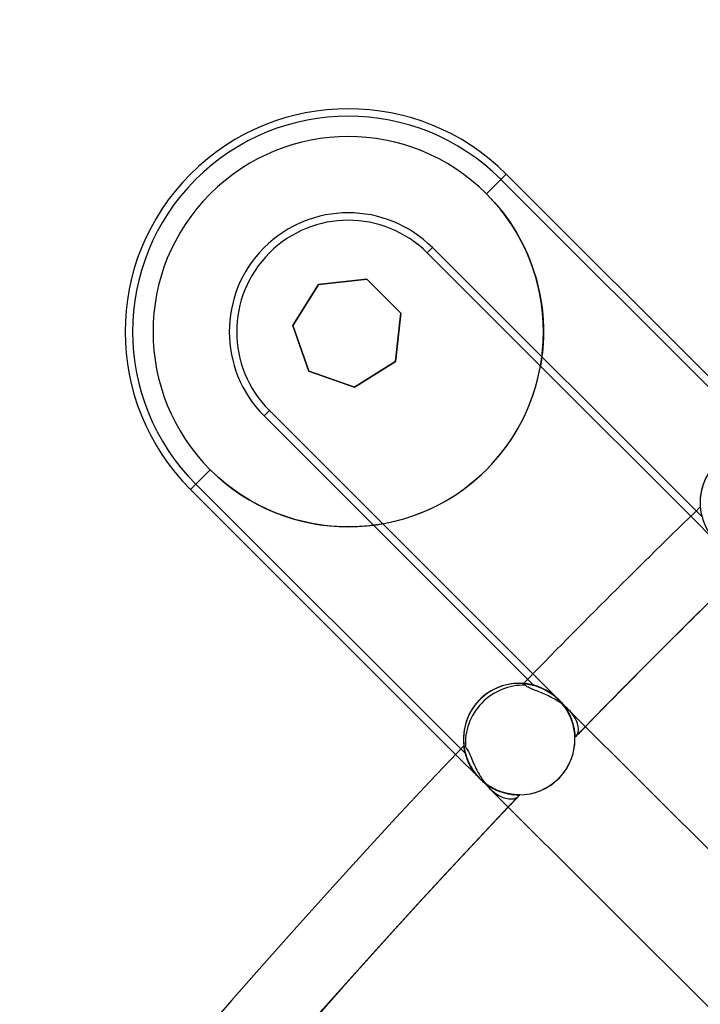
# Model space of a CAD drawing. Header units: millimetres. Extents: x -156 to 156, y -156 to 156.
# Tile 19 of 68: x -86 to -77, y 73 to 86. Entities that reach past the tile are written whole.
import ezdxf

# ---------------------------------------------------------------- set-up
doc = ezdxf.new("R2010")
doc.units = ezdxf.units.MM
doc.layers.add('MAIN-1', color=7, linetype='Continuous')

msp = doc.modelspace()

# ---------------------------------------------------------------- linework, layer by layer
at = {"layer": 'MAIN-1'}
for p, q in [((-79.55, 83.792), (-79.815, 83.527)), ((-79.55, 83.792), (-79.621, 83.721)), ((-79.621, 83.721), (-75.997, 80.097)), ((-79.55, 83.792), (-75.985, 80.228)), ((-79.815, 83.527), (-79.759, 83.47)), ((-79.815, 83.527), (-79.815, 83.527)), ((-79.759, 83.47), (-79.704, 83.41)), ((-79.704, 83.41), (-79.651, 83.347)), ((-79.651, 83.347), (-79.599, 83.283)), ((-79.599, 83.283), (-79.549, 83.216)), ((-79.549, 83.216), (-79.501, 83.148)), ((-79.501, 83.148), (-79.454, 83.077)), ((-79.454, 83.077), (-79.41, 83.005)), ((-79.41, 83.005), (-79.368, 82.932)), ((-79.368, 82.932), (-79.329, 82.857)), ((-80.539, 82.803), (-80.61, 82.731)), ((-76.915, 79.179), (-80.539, 82.803)), ((-79.329, 82.857), (-79.292, 82.781)), ((-79.087, 81.208), (-80.61, 82.731)), ((-79.292, 82.781), (-79.258, 82.704)), ((-79.258, 82.704), (-79.226, 82.626)), ((-79.226, 82.626), (-79.197, 82.548)), ((-79.197, 82.548), (-79.17, 82.469)), ((-79.17, 82.469), (-79.147, 82.39)), ((-82.416, 81.755), (-82.07, 82.306)), ((-82.416, 81.755), (-82.07, 82.306)), ((-82.07, 82.306), (-82.416, 81.755)), ((-82.07, 82.306), (-82.416, 81.755)), ((-82.07, 82.306), (-82.416, 81.755)), ((-82.416, 81.755), (-82.07, 82.306)), ((-82.07, 82.306), (-81.423, 82.379)), ((-82.07, 82.306), (-81.423, 82.379)), ((-81.423, 82.379), (-82.07, 82.306)), ((-81.423, 82.379), (-82.07, 82.306)), ((-81.423, 82.379), (-82.07, 82.306)), ((-82.07, 82.306), (-81.423, 82.379)), ((-82.07, 82.306), (-82.07, 82.306)), ((-82.07, 82.306), (-82.07, 82.306)), ((-82.07, 82.306), (-82.07, 82.306)), ((-81.423, 82.379), (-81.423, 82.379)), ((-81.423, 82.379), (-81.423, 82.379)), ((-81.423, 82.379), (-80.963, 81.919)), ((-81.423, 82.379), (-80.963, 81.919)), ((-80.963, 81.919), (-81.423, 82.379)), ((-80.963, 81.919), (-81.423, 82.379)), ((-80.963, 81.919), (-81.423, 82.379)), ((-81.423, 82.379), (-81.423, 82.379)), ((-81.423, 82.379), (-80.963, 81.919)), ((-79.147, 82.39), (-79.125, 82.312)), ((-79.125, 82.312), (-79.107, 82.233)), ((-79.107, 82.233), (-79.091, 82.155)), ((-79.091, 82.155), (-79.077, 82.074)), ((-79.077, 82.074), (-79.065, 81.99)), ((-80.963, 81.919), (-81.036, 81.272)), ((-80.963, 81.919), (-81.036, 81.272)), ((-81.036, 81.272), (-80.963, 81.919)), ((-80.963, 81.919), (-81.036, 81.272)), ((-81.036, 81.272), (-80.963, 81.919)), ((-81.036, 81.272), (-80.963, 81.919)), ((-80.963, 81.919), (-80.963, 81.919)), ((-80.963, 81.919), (-80.963, 81.919)), ((-80.963, 81.919), (-80.963, 81.919)), ((-79.065, 81.99), (-79.056, 81.905)), ((-79.056, 81.905), (-79.05, 81.822)), ((-82.416, 81.755), (-82.416, 81.755)), ((-82.201, 81.141), (-82.416, 81.755)), ((-82.201, 81.141), (-82.416, 81.755)), ((-82.416, 81.755), (-82.201, 81.141)), ((-82.416, 81.755), (-82.416, 81.755)), ((-82.416, 81.755), (-82.201, 81.141)), ((-82.416, 81.755), (-82.201, 81.141)), ((-82.416, 81.755), (-82.416, 81.755)), ((-82.201, 81.141), (-82.416, 81.755)), ((-79.05, 81.822), (-79.047, 81.742)), ((-79.047, 81.742), (-79.046, 81.666)), ((-79.046, 81.666), (-79.047, 81.592)), ((-79.05, 81.518), (-79.055, 81.451)), ((-79.047, 81.592), (-79.05, 81.518)), ((-79.067, 81.339), (-79.073, 81.293)), ((-79.061, 81.392), (-79.067, 81.339)), ((-79.055, 81.451), (-79.061, 81.392)), ((-81.036, 81.272), (-81.587, 80.926)), ((-81.036, 81.272), (-81.587, 80.926)), ((-81.587, 80.926), (-81.036, 81.272)), ((-81.036, 81.272), (-81.587, 80.926)), ((-81.587, 80.926), (-81.036, 81.272)), ((-81.587, 80.926), (-81.036, 81.272)), ((-81.036, 81.272), (-81.036, 81.272)), ((-81.036, 81.272), (-81.036, 81.272)), ((-81.036, 81.272), (-81.036, 81.272)), ((-79.086, 81.214), (-79.087, 81.208)), ((-77.067, 79.189), (-79.087, 81.208)), ((-79.083, 81.23), (-79.086, 81.214)), ((-79.079, 81.256), (-79.083, 81.23)), ((-79.073, 81.293), (-79.079, 81.256)), ((-82.201, 81.141), (-82.201, 81.141)), ((-81.587, 80.926), (-82.201, 81.141)), ((-81.587, 80.926), (-82.201, 81.141)), ((-82.201, 81.141), (-82.201, 81.141)), ((-82.201, 81.141), (-81.587, 80.926)), ((-82.201, 81.141), (-82.201, 81.141)), ((-81.587, 80.926), (-82.201, 81.141)), ((-82.201, 81.141), (-81.587, 80.926)), ((-82.201, 81.141), (-81.587, 80.926)), ((-81.587, 80.926), (-81.587, 80.926)), ((-81.587, 80.926), (-81.587, 80.926)), ((-81.587, 80.926), (-81.587, 80.926)), ((-82.731, 80.61), (-82.803, 80.539)), ((-82.731, 80.61), (-81.208, 79.087)), ((-82.803, 80.539), (-79.179, 76.915)), ((-83.527, 79.815), (-83.792, 79.55)), ((-83.527, 79.815), (-83.527, 79.815)), ((-83.47, 79.759), (-83.527, 79.815)), ((-83.41, 79.704), (-83.47, 79.759)), ((-83.721, 79.621), (-83.792, 79.55)), ((-80.097, 75.997), (-83.721, 79.621)), ((-83.347, 79.651), (-83.41, 79.704)), ((-83.283, 79.599), (-83.347, 79.651)), ((-80.228, 75.985), (-83.792, 79.55)), ((-83.216, 79.549), (-83.283, 79.599)), ((-83.148, 79.501), (-83.216, 79.549)), ((-83.077, 79.454), (-83.148, 79.501)), ((-83.005, 79.41), (-83.077, 79.454)), ((-82.932, 79.368), (-83.005, 79.41)), ((-82.857, 79.329), (-82.932, 79.368)), ((-82.781, 79.292), (-82.857, 79.329)), ((-82.704, 79.258), (-82.781, 79.292)), ((-82.626, 79.226), (-82.704, 79.258)), ((-82.548, 79.197), (-82.626, 79.226)), ((-82.469, 79.17), (-82.548, 79.197)), ((-82.39, 79.147), (-82.469, 79.17)), ((-82.312, 79.125), (-82.39, 79.147)), ((-82.233, 79.107), (-82.312, 79.125)), ((-82.155, 79.091), (-82.233, 79.107)), ((-82.074, 79.077), (-82.155, 79.091)), ((-81.23, 79.083), (-81.256, 79.079)), ((-81.214, 79.086), (-81.23, 79.083)), ((-81.208, 79.087), (-81.214, 79.086)), ((-81.208, 79.087), (-79.189, 77.067)), ((-76.721, 78.842), (-77.067, 79.189)), ((-81.99, 79.065), (-82.074, 79.077)), ((-81.905, 79.056), (-81.99, 79.065)), ((-81.822, 79.05), (-81.905, 79.056)), ((-81.742, 79.047), (-81.822, 79.05)), ((-81.666, 79.046), (-81.742, 79.047)), ((-81.592, 79.047), (-81.666, 79.046)), ((-81.518, 79.05), (-81.592, 79.047)), ((-81.451, 79.055), (-81.518, 79.05)), ((-81.392, 79.061), (-81.451, 79.055)), ((-81.339, 79.067), (-81.392, 79.061)), ((-81.293, 79.073), (-81.339, 79.067)), ((-81.256, 79.079), (-81.293, 79.073)), ((-79.189, 77.067), (-78.842, 76.721)), ((-79.314, 76.938), (-79.313, 76.938)), ((-79.313, 76.938), (-79.314, 76.938)), ((-79.312, 76.937), (-79.314, 76.938)), ((-79.314, 76.938), (-79.314, 76.938)), ((-79.314, 76.938), (-79.313, 76.938)), ((-79.314, 76.938), (-79.313, 76.938)), ((-79.313, 76.938), (-79.314, 76.938)), ((-79.313, 76.938), (-79.311, 76.938)), ((-79.311, 76.938), (-79.313, 76.938)), ((-79.313, 76.938), (-79.309, 76.938)), ((-79.313, 76.938), (-79.31, 76.938)), ((-79.311, 76.938), (-79.313, 76.938)), ((-79.31, 76.934), (-79.312, 76.937)), ((-79.311, 76.938), (-79.307, 76.938)), ((-79.307, 76.938), (-79.311, 76.938)), ((-79.307, 76.938), (-79.311, 76.938)), ((-79.31, 76.938), (-79.304, 76.938)), ((-79.307, 76.931), (-79.31, 76.934)), ((-79.309, 76.938), (-79.303, 76.938)), ((-79.307, 76.938), (-79.301, 76.937)), ((-79.301, 76.937), (-79.307, 76.938)), ((-79.301, 76.937), (-79.307, 76.938)), ((-79.302, 76.926), (-79.307, 76.931)), ((-79.304, 76.938), (-79.297, 76.937)), ((-79.303, 76.938), (-79.295, 76.937)), ((-79.297, 76.921), (-79.302, 76.926)), ((-79.301, 76.937), (-79.294, 76.937)), ((-79.294, 76.937), (-79.301, 76.937)), ((-79.294, 76.937), (-79.301, 76.937)), ((-79.297, 76.937), (-79.287, 76.936)), ((-79.292, 76.915), (-79.297, 76.921)), ((-79.295, 76.937), (-79.285, 76.936)), ((-79.294, 76.937), (-79.286, 76.936)), ((-79.285, 76.936), (-79.294, 76.937)), ((-79.285, 76.936), (-79.294, 76.937)), ((-79.284, 76.908), (-79.292, 76.915)), ((-79.287, 76.936), (-79.276, 76.934)), ((-79.286, 76.936), (-79.276, 76.934)), ((-79.275, 76.934), (-79.285, 76.936)), ((-79.285, 76.936), (-79.273, 76.934)), ((-79.275, 76.934), (-79.285, 76.936)), ((-79.276, 76.902), (-79.284, 76.908)), ((-79.276, 76.934), (-79.265, 76.933)), ((-79.276, 76.934), (-79.263, 76.933)), ((-79.265, 76.895), (-79.276, 76.902)), ((-79.263, 76.933), (-79.275, 76.934)), ((-79.264, 76.933), (-79.275, 76.934)), ((-79.273, 76.934), (-79.259, 76.932)), ((-79.265, 76.933), (-79.253, 76.931)), ((-79.254, 76.888), (-79.265, 76.895)), ((-79.251, 76.931), (-79.264, 76.933)), ((-79.251, 76.931), (-79.263, 76.933)), ((-79.263, 76.933), (-79.249, 76.93)), ((-79.259, 76.932), (-79.244, 76.93)), ((-79.24, 76.881), (-79.254, 76.888)), ((-79.253, 76.931), (-79.24, 76.929)), ((-79.238, 76.928), (-79.251, 76.931)), ((-79.238, 76.929), (-79.251, 76.931)), ((-79.249, 76.93), (-79.233, 76.928)), ((-79.244, 76.93), (-79.227, 76.926)), ((-79.24, 76.929), (-79.226, 76.926)), ((-79.226, 76.874), (-79.24, 76.881)), ((-79.223, 76.926), (-79.238, 76.929)), ((-79.223, 76.926), (-79.238, 76.928)), ((-79.233, 76.928), (-79.216, 76.924)), ((-79.227, 76.926), (-79.209, 76.923)), ((-79.226, 76.926), (-79.21, 76.923)), ((-79.21, 76.867), (-79.226, 76.874)), ((-79.208, 76.922), (-79.223, 76.926)), ((-79.208, 76.922), (-79.223, 76.926)), ((-79.216, 76.924), (-79.198, 76.92)), ((-79.21, 76.923), (-79.194, 76.919)), ((-79.193, 76.86), (-79.21, 76.867)), ((-79.209, 76.923), (-79.19, 76.918)), ((-79.192, 76.919), (-79.208, 76.922)), ((-79.192, 76.919), (-79.208, 76.922)), ((-79.198, 76.92), (-79.179, 76.915)), ((-79.194, 76.919), (-79.177, 76.915)), ((-79.176, 76.853), (-79.193, 76.86)), ((-79.175, 76.914), (-79.192, 76.919)), ((-79.175, 76.914), (-79.192, 76.919)), ((-79.19, 76.918), (-79.169, 76.913)), ((-79.179, 76.915), (-79.158, 76.91)), ((-79.177, 76.915), (-79.16, 76.91)), ((-79.157, 76.846), (-79.176, 76.853)), ((-79.157, 76.909), (-79.175, 76.914)), ((-79.158, 76.909), (-79.175, 76.914)), ((-79.169, 76.913), (-79.148, 76.906)), ((-79.16, 76.91), (-79.142, 76.904)), ((-79.158, 76.91), (-79.138, 76.903)), ((-79.139, 76.903), (-79.158, 76.909)), ((-79.139, 76.903), (-79.157, 76.909)), ((-79.137, 76.838), (-79.157, 76.846)), ((-79.148, 76.906), (-79.126, 76.899)), ((-79.142, 76.904), (-79.123, 76.898)), ((-79.12, 76.897), (-79.139, 76.903)), ((-79.121, 76.897), (-79.139, 76.903)), ((-79.138, 76.903), (-79.116, 76.895)), ((-79.117, 76.83), (-79.137, 76.838)), ((-79.126, 76.899), (-79.103, 76.891)), ((-79.123, 76.898), (-79.103, 76.891)), ((-79.101, 76.89), (-79.121, 76.897)), ((-79.101, 76.89), (-79.12, 76.897)), ((-79.116, 76.895), (-79.094, 76.887)), ((-79.103, 76.891), (-79.084, 76.883)), ((-79.103, 76.891), (-79.08, 76.881)), ((-79.081, 76.882), (-79.101, 76.89)), ((-79.082, 76.882), (-79.101, 76.89)), ((-79.094, 76.887), (-79.071, 76.878)), ((-79.084, 76.883), (-79.064, 76.874)), ((-79.062, 76.873), (-79.082, 76.882)), ((-79.061, 76.873), (-79.081, 76.882)), ((-79.08, 76.881), (-79.056, 76.871)), ((-79.071, 76.878), (-79.048, 76.867)), ((-79.064, 76.874), (-79.043, 76.865)), ((-79.042, 76.864), (-79.062, 76.873)), ((-79.041, 76.863), (-79.061, 76.873)), ((-79.056, 76.871), (-79.032, 76.859)), ((-79.048, 76.867), (-79.025, 76.855)), ((-79.043, 76.865), (-79.023, 76.854)), ((-79.021, 76.853), (-79.042, 76.864)), ((-79.021, 76.853), (-79.041, 76.863)), ((-79.032, 76.859), (-79.007, 76.846)), ((-79.025, 76.855), (-79.002, 76.842)), ((-79.023, 76.854), (-79.002, 76.843)), ((-79, 76.842), (-79.021, 76.853)), ((-79.001, 76.842), (-79.021, 76.853)), ((-79.007, 76.846), (-78.983, 76.832)), ((-79.002, 76.843), (-78.981, 76.831)), ((-79.002, 76.842), (-78.978, 76.828)), ((-78.98, 76.83), (-79.001, 76.842)), ((-78.98, 76.83), (-79, 76.842)), ((-78.983, 76.832), (-78.959, 76.816)), ((-79.097, 76.822), (-79.117, 76.83)), ((-79.075, 76.813), (-79.097, 76.822)), ((-79.054, 76.804), (-79.075, 76.813)), ((-79.032, 76.795), (-79.054, 76.804)), ((-79.009, 76.785), (-79.032, 76.795)), ((-78.987, 76.775), (-79.009, 76.785)), ((-78.964, 76.764), (-78.987, 76.775)), ((-78.981, 76.831), (-78.961, 76.817)), ((-78.959, 76.817), (-78.98, 76.83)), ((-78.96, 76.817), (-78.98, 76.83)), ((-78.978, 76.828), (-78.955, 76.813)), ((-78.942, 76.752), (-78.964, 76.764)), ((-78.961, 76.817), (-78.94, 76.803)), ((-78.94, 76.803), (-78.96, 76.817)), ((-78.939, 76.803), (-78.959, 76.817)), ((-78.959, 76.816), (-78.935, 76.799)), ((-78.955, 76.813), (-78.931, 76.797)), ((-78.919, 76.74), (-78.942, 76.752)), ((-78.94, 76.803), (-78.92, 76.789)), ((-78.919, 76.788), (-78.94, 76.803)), ((-78.919, 76.788), (-78.939, 76.803)), ((-78.935, 76.799), (-78.911, 76.782)), ((-78.931, 76.797), (-78.908, 76.78)), ((-78.92, 76.789), (-78.9, 76.773)), ((-78.899, 76.772), (-78.919, 76.788)), ((-78.899, 76.773), (-78.919, 76.788)), ((-78.896, 76.728), (-78.919, 76.74)), ((-78.911, 76.782), (-78.887, 76.762)), ((-78.908, 76.78), (-78.886, 76.761)), ((-78.9, 76.773), (-78.88, 76.756)), ((-78.88, 76.756), (-78.899, 76.773)), ((-78.88, 76.756), (-78.899, 76.772)), ((-78.874, 76.715), (-78.896, 76.728)), ((-78.887, 76.762), (-78.864, 76.742)), ((-78.886, 76.761), (-78.864, 76.742)), ((-78.88, 76.756), (-78.861, 76.739)), ((-78.861, 76.739), (-78.88, 76.756)), ((-78.861, 76.739), (-78.88, 76.756)), ((-78.852, 76.701), (-78.874, 76.715)), ((-78.864, 76.742), (-78.842, 76.721)), ((-78.864, 76.742), (-78.842, 76.721)), ((-78.861, 76.739), (-78.842, 76.721)), ((-78.842, 76.721), (-78.861, 76.739)), ((-78.842, 76.721), (-78.861, 76.739)), ((-78.83, 76.687), (-78.852, 76.701)), ((-78.842, 76.721), (-78.823, 76.701)), ((-78.824, 76.702), (-78.842, 76.721)), ((-78.842, 76.721), (-78.842, 76.721)), ((-78.842, 76.721), (-78.842, 76.721)), ((-78.824, 76.702), (-78.842, 76.721)), ((-78.842, 76.721), (-78.842, 76.721)), ((-78.842, 76.721), (-78.841, 76.72)), ((-78.842, 76.721), (-78.842, 76.721)), ((-78.842, 76.721), (-78.821, 76.698)), ((-78.841, 76.72), (-78.84, 76.719)), ((-78.84, 76.719), (-78.839, 76.718)), ((-78.839, 76.718), (-78.838, 76.717)), ((-78.838, 76.717), (-78.837, 76.716)), ((-78.837, 76.716), (-78.836, 76.715)), ((-78.836, 76.715), (-78.835, 76.714)), ((-78.835, 76.714), (-78.817, 76.694)), ((-78.805, 76.681), (-78.824, 76.702)), ((-78.806, 76.682), (-78.824, 76.702)), ((-78.823, 76.701), (-78.805, 76.681)), ((-78.821, 76.698), (-78.8, 76.675)), ((-78.809, 76.672), (-78.83, 76.687)), ((-78.817, 76.694), (-78.799, 76.674)), ((-78.788, 76.657), (-78.809, 76.672)), ((-78.789, 76.661), (-78.806, 76.682)), ((-78.805, 76.681), (-78.788, 76.66)), ((-78.788, 76.66), (-78.805, 76.681)), ((-78.8, 76.675), (-78.78, 76.65)), ((-78.799, 76.674), (-78.782, 76.653)), ((-78.772, 76.64), (-78.789, 76.661)), ((-78.788, 76.66), (-78.771, 76.639)), ((-78.772, 76.639), (-78.788, 76.66)), ((-78.768, 76.641), (-78.788, 76.657)), ((-78.782, 76.653), (-78.766, 76.632)), ((-78.78, 76.65), (-78.761, 76.625)), ((-78.757, 76.619), (-78.772, 76.64)), ((-78.756, 76.618), (-78.772, 76.639)), ((-78.771, 76.639), (-78.756, 76.617)), ((-78.749, 76.625), (-78.768, 76.641)), ((-78.766, 76.632), (-78.751, 76.61)), ((-78.761, 76.625), (-78.744, 76.6)), ((-78.742, 76.597), (-78.757, 76.619)), ((-78.742, 76.596), (-78.756, 76.618)), ((-78.756, 76.617), (-78.741, 76.595)), ((-78.751, 76.61), (-78.737, 76.588)), ((-78.73, 76.608), (-78.749, 76.625)), ((-78.744, 76.6), (-78.728, 76.574)), ((-78.729, 76.575), (-78.742, 76.597)), ((-78.728, 76.574), (-78.742, 76.596)), ((-78.741, 76.595), (-78.727, 76.573)), ((-78.737, 76.588), (-78.723, 76.566)), ((-78.713, 76.591), (-78.73, 76.608)), ((-78.716, 76.553), (-78.729, 76.575)), ((-78.715, 76.552), (-78.728, 76.574)), ((-78.728, 76.574), (-78.713, 76.548)), ((-78.727, 76.573), (-78.715, 76.55)), ((-78.723, 76.566), (-78.711, 76.544)), ((-75.653, 73.532), (-78.713, 76.591)), ((-78.69, 76.568), (-78.713, 76.591)), ((-78.67, 76.544), (-78.69, 76.568)), ((-78.704, 76.531), (-78.716, 76.553)), ((-78.704, 76.53), (-78.715, 76.552)), ((-78.715, 76.55), (-78.703, 76.528)), ((-78.713, 76.548), (-78.7, 76.522)), ((-78.711, 76.544), (-78.7, 76.522)), ((-78.694, 76.509), (-78.704, 76.531)), ((-78.693, 76.508), (-78.704, 76.53)), ((-78.703, 76.528), (-78.692, 76.506)), ((-78.7, 76.522), (-78.69, 76.5)), ((-78.7, 76.522), (-78.688, 76.497)), ((-78.684, 76.487), (-78.694, 76.509)), ((-78.683, 76.486), (-78.693, 76.508)), ((-78.692, 76.506), (-78.683, 76.484)), ((-78.69, 76.5), (-78.68, 76.479)), ((-78.688, 76.497), (-78.677, 76.471)), ((-78.675, 76.466), (-78.684, 76.487)), ((-78.675, 76.465), (-78.683, 76.486)), ((-78.683, 76.484), (-78.674, 76.463)), ((-78.68, 76.479), (-78.672, 76.457)), ((-78.677, 76.471), (-78.668, 76.447)), ((-78.667, 76.445), (-78.675, 76.466)), ((-78.667, 76.443), (-78.675, 76.465)), ((-78.674, 76.463), (-78.666, 76.441)), ((-78.672, 76.457), (-78.664, 76.436)), ((-78.651, 76.519), (-78.67, 76.544)), ((-78.668, 76.447), (-78.659, 76.422)), ((-78.66, 76.424), (-78.667, 76.445)), ((-78.659, 76.423), (-78.667, 76.443)), ((-78.666, 76.441), (-78.659, 76.421)), ((-78.664, 76.436), (-78.657, 76.416)), ((-78.635, 76.495), (-78.651, 76.519)), ((-78.621, 76.471), (-78.635, 76.495)), ((-78.608, 76.447), (-78.621, 76.471)), ((-78.598, 76.424), (-78.608, 76.447)), ((-78.654, 76.404), (-78.66, 76.424)), ((-78.653, 76.402), (-78.659, 76.423)), ((-78.659, 76.422), (-78.652, 76.398)), ((-78.659, 76.421), (-78.653, 76.4)), ((-78.657, 76.416), (-78.651, 76.396)), ((-78.648, 76.384), (-78.654, 76.404)), ((-78.648, 76.383), (-78.653, 76.402)), ((-78.653, 76.4), (-78.647, 76.381)), ((-78.652, 76.398), (-78.646, 76.376)), ((-78.651, 76.396), (-78.646, 76.377)), ((-78.643, 76.365), (-78.648, 76.384)), ((-78.643, 76.364), (-78.648, 76.383)), ((-78.647, 76.381), (-78.643, 76.362)), ((-78.646, 76.377), (-78.642, 76.358)), ((-78.646, 76.376), (-78.641, 76.354)), ((-78.639, 76.346), (-78.643, 76.365)), ((-78.639, 76.345), (-78.643, 76.364)), ((-78.643, 76.362), (-78.639, 76.344)), ((-78.642, 76.358), (-78.638, 76.34)), ((-78.641, 76.354), (-78.636, 76.333)), ((-78.636, 76.329), (-78.639, 76.346)), ((-78.635, 76.328), (-78.639, 76.345)), ((-78.639, 76.344), (-78.635, 76.327)), ((-78.638, 76.34), (-78.635, 76.324)), ((-78.636, 76.333), (-78.633, 76.313)), ((-78.633, 76.312), (-78.636, 76.329)), ((-78.633, 76.311), (-78.635, 76.328)), ((-78.635, 76.327), (-78.632, 76.311)), ((-78.635, 76.324), (-78.632, 76.308)), ((-78.633, 76.313), (-78.63, 76.294)), ((-78.63, 76.297), (-78.633, 76.312)), ((-78.63, 76.296), (-78.633, 76.311)), ((-78.632, 76.311), (-78.63, 76.296)), ((-78.632, 76.308), (-78.63, 76.293)), ((-78.59, 76.401), (-78.598, 76.424)), ((-78.584, 76.379), (-78.59, 76.401)), ((-78.58, 76.357), (-78.584, 76.379)), ((-78.578, 76.337), (-78.58, 76.357)), ((-78.577, 76.318), (-78.578, 76.337)), ((-78.578, 76.3), (-78.577, 76.318)), ((-78.628, 76.282), (-78.63, 76.297)), ((-78.63, 76.296), (-78.628, 76.282)), ((-78.628, 76.282), (-78.63, 76.296)), ((-78.63, 76.294), (-78.628, 76.277)), ((-78.63, 76.293), (-78.628, 76.279)), ((-78.628, 76.282), (-78.627, 76.269)), ((-78.627, 76.269), (-78.628, 76.282)), ((-78.627, 76.269), (-78.628, 76.282)), ((-78.628, 76.279), (-78.627, 76.266)), ((-78.628, 76.277), (-78.626, 76.262)), ((-78.627, 76.269), (-78.626, 76.257)), ((-78.626, 76.257), (-78.627, 76.269)), ((-78.626, 76.257), (-78.627, 76.269)), ((-78.627, 76.266), (-78.625, 76.255)), ((-78.626, 76.262), (-78.625, 76.248)), ((-78.626, 76.257), (-78.625, 76.246)), ((-78.625, 76.246), (-78.626, 76.257)), ((-78.625, 76.246), (-78.626, 76.257)), ((-78.625, 76.255), (-78.625, 76.244)), ((-78.625, 76.248), (-78.624, 76.236)), ((-78.625, 76.246), (-78.624, 76.237)), ((-78.624, 76.237), (-78.625, 76.246)), ((-78.624, 76.237), (-78.625, 76.246)), ((-78.625, 76.244), (-78.624, 76.235)), ((-78.624, 76.237), (-78.624, 76.229)), ((-78.624, 76.229), (-78.624, 76.237)), ((-78.624, 76.229), (-78.624, 76.237)), ((-78.624, 76.236), (-78.624, 76.227)), ((-78.624, 76.235), (-78.624, 76.228)), ((-78.624, 76.229), (-78.623, 76.223)), ((-78.623, 76.223), (-78.624, 76.229)), ((-78.623, 76.223), (-78.624, 76.229)), ((-78.624, 76.228), (-78.623, 76.224)), ((-78.624, 76.227), (-78.62, 76.227)), ((-78.623, 76.224), (-78.623, 76.22)), ((-78.623, 76.223), (-78.623, 76.218)), ((-78.623, 76.218), (-78.623, 76.223)), ((-78.623, 76.218), (-78.623, 76.223)), ((-78.623, 76.22), (-78.623, 76.218)), ((-78.623, 76.218), (-78.623, 76.215)), ((-78.623, 76.215), (-78.623, 76.218)), ((-78.623, 76.215), (-78.623, 76.218)), ((-78.623, 76.218), (-78.623, 76.216)), ((-78.623, 76.216), (-78.623, 76.215)), ((-78.623, 76.215), (-78.623, 76.215)), ((-78.623, 76.215), (-78.623, 76.215)), ((-78.623, 76.215), (-78.623, 76.215)), ((-78.623, 76.215), (-78.623, 76.215)), ((-78.62, 76.227), (-78.617, 76.228)), ((-78.617, 76.228), (-78.614, 76.229)), ((-78.614, 76.229), (-78.61, 76.23)), ((-78.61, 76.23), (-78.607, 76.232)), ((-78.607, 76.232), (-78.604, 76.234)), ((-78.604, 76.234), (-78.601, 76.237)), ((-78.601, 76.237), (-78.595, 76.246)), ((-78.595, 76.246), (-78.589, 76.256)), ((-78.589, 76.256), (-78.584, 76.269)), ((-78.584, 76.269), (-78.58, 76.284)), ((-78.58, 76.284), (-78.578, 76.3)), ((-80.117, 76.101), (-80.117, 76.102)), ((-80.117, 76.102), (-80.117, 76.101)), ((-80.117, 76.102), (-80.117, 76.101)), ((-80.117, 76.102), (-80.117, 76.101)), ((-80.117, 76.101), (-80.117, 76.102)), ((-80.117, 76.101), (-80.117, 76.102)), ((-80.117, 76.097), (-80.117, 76.101)), ((-80.117, 76.101), (-80.117, 76.098)), ((-80.117, 76.101), (-80.116, 76.1)), ((-80.117, 76.101), (-80.117, 76.098)), ((-80.117, 76.097), (-80.117, 76.101)), ((-80.117, 76.097), (-80.117, 76.101)), ((-80.117, 76.098), (-80.116, 76.093)), ((-80.117, 76.098), (-80.116, 76.093)), ((-80.116, 76.092), (-80.117, 76.097)), ((-80.116, 76.092), (-80.117, 76.097)), ((-80.116, 76.092), (-80.117, 76.097)), ((-80.116, 76.1), (-80.113, 76.098)), ((-80.116, 76.093), (-80.115, 76.086)), ((-80.116, 76.093), (-80.115, 76.086)), ((-80.115, 76.086), (-80.116, 76.092)), ((-80.115, 76.085), (-80.116, 76.092)), ((-80.115, 76.085), (-80.116, 76.092)), ((-80.114, 76.077), (-80.115, 76.086)), ((-80.115, 76.086), (-80.114, 76.077)), ((-80.115, 76.086), (-80.114, 76.077)), ((-80.114, 76.077), (-80.115, 76.085)), ((-80.114, 76.077), (-80.115, 76.085)), ((-80.112, 76.067), (-80.114, 76.077)), ((-80.114, 76.077), (-80.112, 76.067)), ((-80.114, 76.077), (-80.113, 76.067)), ((-80.112, 76.066), (-80.114, 76.077)), ((-80.112, 76.066), (-80.114, 76.077)), ((-80.113, 76.098), (-80.11, 76.095)), ((-80.113, 76.067), (-80.11, 76.056)), ((-80.11, 76.055), (-80.112, 76.067)), ((-80.112, 76.067), (-80.11, 76.055)), ((-80.11, 76.054), (-80.112, 76.066)), ((-80.11, 76.054), (-80.112, 76.066)), ((-80.11, 76.095), (-80.106, 76.092)), ((-80.11, 76.056), (-80.108, 76.043)), ((-80.108, 76.041), (-80.11, 76.055)), ((-80.11, 76.055), (-80.108, 76.041)), ((-80.108, 76.041), (-80.11, 76.054)), ((-80.108, 76.041), (-80.11, 76.054)), ((-80.108, 76.043), (-80.105, 76.029)), ((-80.105, 76.027), (-80.108, 76.041)), ((-80.108, 76.041), (-80.105, 76.027)), ((-80.104, 76.026), (-80.108, 76.041)), ((-80.104, 76.026), (-80.108, 76.041)), ((-80.106, 76.092), (-80.101, 76.087)), ((-80.101, 76.087), (-80.095, 76.082)), ((-80.095, 76.082), (-80.087, 76.074)), ((-80.087, 76.074), (-80.08, 76.064)), ((-80.08, 76.064), (-80.072, 76.052)), ((-80.072, 76.052), (-80.063, 76.038)), ((-80.063, 76.038), (-80.055, 76.022)), ((-79.903, 75.66), (-80.228, 75.985)), ((-80.105, 76.029), (-80.101, 76.013)), ((-80.101, 76.011), (-80.105, 76.027)), ((-80.105, 76.027), (-80.101, 76.011)), ((-80.101, 76.01), (-80.104, 76.026)), ((-80.101, 76.01), (-80.104, 76.026)), ((-80.101, 76.013), (-80.097, 75.996)), ((-80.096, 75.994), (-80.101, 76.011)), ((-80.101, 76.011), (-80.097, 75.994)), ((-80.096, 75.993), (-80.101, 76.01)), ((-80.096, 75.993), (-80.101, 76.01)), ((-80.097, 75.996), (-80.092, 75.979)), ((-80.097, 75.994), (-80.091, 75.976)), ((-80.091, 75.976), (-80.096, 75.994)), ((-80.091, 75.975), (-80.096, 75.993)), ((-80.091, 75.976), (-80.096, 75.993)), ((-80.092, 75.979), (-80.086, 75.96)), ((-80.086, 75.958), (-80.091, 75.976)), ((-80.091, 75.976), (-80.086, 75.958)), ((-80.085, 75.957), (-80.091, 75.976)), ((-80.085, 75.957), (-80.091, 75.975)), ((-80.086, 75.96), (-80.08, 75.94)), ((-80.079, 75.938), (-80.086, 75.958)), ((-80.086, 75.958), (-80.079, 75.938)), ((-80.078, 75.937), (-80.085, 75.957)), ((-80.079, 75.938), (-80.085, 75.957)), ((-80.08, 75.94), (-80.072, 75.92)), ((-80.071, 75.918), (-80.079, 75.938)), ((-80.079, 75.938), (-80.071, 75.918)), ((-80.071, 75.917), (-80.079, 75.938)), ((-80.071, 75.917), (-80.078, 75.937)), ((-80.072, 75.92), (-80.064, 75.899)), ((-80.063, 75.897), (-80.071, 75.918)), ((-80.071, 75.918), (-80.063, 75.898)), ((-80.062, 75.896), (-80.071, 75.917)), ((-80.063, 75.897), (-80.071, 75.917)), ((-80.055, 76.022), (-80.047, 76.004)), ((-80.047, 76.004), (-80.038, 75.985)), ((-80.038, 75.985), (-80.029, 75.965)), ((-80.029, 75.965), (-80.02, 75.943)), ((-80.02, 75.943), (-80.01, 75.92)), ((-80.01, 75.92), (-80, 75.897)), ((-80.064, 75.899), (-80.054, 75.878)), ((-80.063, 75.898), (-80.054, 75.877)), ((-80.054, 75.876), (-80.063, 75.897)), ((-80.053, 75.876), (-80.063, 75.897)), ((-80.053, 75.875), (-80.062, 75.896)), ((-80.054, 75.878), (-80.044, 75.856)), ((-80.054, 75.877), (-80.043, 75.855)), ((-80.043, 75.855), (-80.054, 75.876)), ((-80.043, 75.854), (-80.053, 75.876)), ((-80.043, 75.854), (-80.053, 75.875)), ((-80.044, 75.856), (-80.033, 75.834)), ((-80.032, 75.833), (-80.043, 75.855)), ((-80.043, 75.855), (-80.032, 75.833)), ((-80.031, 75.832), (-80.043, 75.854)), ((-80.032, 75.833), (-80.043, 75.854)), ((-80.033, 75.834), (-80.02, 75.812)), ((-80.019, 75.811), (-80.032, 75.833)), ((-80.032, 75.833), (-80.02, 75.811)), ((-80.019, 75.811), (-80.032, 75.833)), ((-80.019, 75.81), (-80.031, 75.832)), ((-80.02, 75.812), (-80.007, 75.79)), ((-80.02, 75.811), (-80.006, 75.789)), ((-80.006, 75.789), (-80.019, 75.811)), ((-80.006, 75.788), (-80.019, 75.811)), ((-80.005, 75.788), (-80.019, 75.81)), ((-80.007, 75.79), (-79.992, 75.768)), ((-79.991, 75.767), (-80.006, 75.789)), ((-80.006, 75.789), (-79.991, 75.767)), ((-79.991, 75.766), (-80.006, 75.788)), ((-79.991, 75.766), (-80.005, 75.788)), ((-80, 75.897), (-79.99, 75.873)), ((-79.99, 75.873), (-79.978, 75.848)), ((-79.978, 75.848), (-79.967, 75.823)), ((-79.967, 75.823), (-79.954, 75.797)), ((-79.954, 75.797), (-79.941, 75.771)), ((-79.941, 75.771), (-79.928, 75.745)), ((-79.992, 75.768), (-79.976, 75.745)), ((-79.976, 75.745), (-79.991, 75.767)), ((-79.991, 75.767), (-79.976, 75.745)), ((-79.975, 75.744), (-79.991, 75.766)), ((-79.976, 75.745), (-79.991, 75.766)), ((-79.959, 75.723), (-79.976, 75.745)), ((-79.976, 75.745), (-79.959, 75.723)), ((-79.976, 75.745), (-79.959, 75.724)), ((-79.959, 75.723), (-79.976, 75.745)), ((-79.959, 75.722), (-79.975, 75.744)), ((-79.959, 75.724), (-79.942, 75.702)), ((-79.941, 75.702), (-79.959, 75.723)), ((-79.959, 75.723), (-79.941, 75.702)), ((-79.941, 75.702), (-79.959, 75.723)), ((-79.941, 75.701), (-79.959, 75.722)), ((-79.942, 75.702), (-79.923, 75.681)), ((-79.923, 75.681), (-79.941, 75.702)), ((-79.941, 75.702), (-79.923, 75.681)), ((-79.923, 75.681), (-79.941, 75.702)), ((-79.922, 75.681), (-79.941, 75.701)), ((-79.928, 75.745), (-79.913, 75.719)), ((-79.903, 75.66), (-79.923, 75.681)), ((-79.923, 75.681), (-79.903, 75.66)), ((-79.923, 75.681), (-79.903, 75.66)), ((-79.903, 75.66), (-79.923, 75.681)), ((-79.903, 75.66), (-79.922, 75.681)), ((-79.913, 75.719), (-79.898, 75.694)), ((-79.885, 75.643), (-79.903, 75.66)), ((-79.903, 75.66), (-79.883, 75.641)), ((-79.903, 75.66), (-79.903, 75.66)), ((-79.903, 75.66), (-79.883, 75.641)), ((-79.903, 75.66), (-79.903, 75.66)), ((-79.883, 75.641), (-79.903, 75.66)), ((-79.903, 75.66), (-79.903, 75.66)), ((-79.899, 75.656), (-79.903, 75.66)), ((-79.903, 75.66), (-79.903, 75.66)), ((-79.895, 75.652), (-79.899, 75.656)), ((-79.898, 75.694), (-79.882, 75.668)), ((-79.891, 75.648), (-79.895, 75.652)), ((-79.886, 75.644), (-79.891, 75.648)), ((-79.882, 75.64), (-79.886, 75.644)), ((-79.867, 75.627), (-79.885, 75.643)), ((-79.883, 75.641), (-79.862, 75.622)), ((-79.883, 75.641), (-79.861, 75.622)), ((-79.861, 75.622), (-79.883, 75.641)), ((-79.882, 75.668), (-79.865, 75.643)), ((-79.878, 75.636), (-79.882, 75.64)), ((-79.865, 75.643), (-79.848, 75.618)), ((-79.873, 75.632), (-79.878, 75.636)), ((-79.85, 75.612), (-79.873, 75.632)), ((-79.848, 75.611), (-79.867, 75.627)), ((-79.862, 75.622), (-79.84, 75.604)), ((-79.861, 75.622), (-79.84, 75.604)), ((-79.839, 75.604), (-79.861, 75.622)), ((-79.826, 75.594), (-79.85, 75.612)), ((-79.848, 75.618), (-79.83, 75.595)), ((-79.829, 75.595), (-79.848, 75.611)), ((-79.84, 75.604), (-79.818, 75.587)), ((-79.84, 75.604), (-79.817, 75.587)), ((-79.817, 75.586), (-79.839, 75.604)), ((-79.83, 75.595), (-79.811, 75.572)), ((-79.809, 75.581), (-79.829, 75.595)), ((-79.802, 75.576), (-79.826, 75.594)), ((-79.818, 75.587), (-79.795, 75.571)), ((-79.817, 75.587), (-79.794, 75.571)), ((-79.794, 75.57), (-79.817, 75.586)), ((-79.811, 75.572), (-79.791, 75.549)), ((-79.789, 75.567), (-79.809, 75.581)), ((-79.777, 75.559), (-79.802, 75.576)), ((-79.795, 75.571), (-79.772, 75.556)), ((-79.794, 75.571), (-79.771, 75.555)), ((-79.77, 75.555), (-79.794, 75.57)), ((-79.791, 75.549), (-79.771, 75.528)), ((-79.769, 75.554), (-79.789, 75.567)), ((-79.752, 75.544), (-79.777, 75.559)), ((-79.772, 75.556), (-79.749, 75.542)), ((-79.771, 75.555), (-79.748, 75.541)), ((-79.771, 75.528), (-79.751, 75.509)), ((-79.771, 75.528), (-76.691, 72.448)), ((-79.747, 75.541), (-79.77, 75.555)), ((-79.748, 75.542), (-79.769, 75.554)), ((-79.727, 75.53), (-79.752, 75.544)), ((-79.751, 75.509), (-79.731, 75.492)), ((-79.749, 75.542), (-79.726, 75.529)), ((-79.728, 75.53), (-79.748, 75.542)), ((-79.748, 75.541), (-79.724, 75.528)), ((-79.723, 75.528), (-79.747, 75.541)), ((-79.707, 75.519), (-79.728, 75.53)), ((-79.702, 75.517), (-79.727, 75.53)), ((-79.726, 75.529), (-79.702, 75.517)), ((-79.724, 75.528), (-79.701, 75.516)), ((-79.699, 75.516), (-79.723, 75.528)), ((-79.686, 75.51), (-79.707, 75.519)), ((-79.702, 75.517), (-79.679, 75.506)), ((-79.677, 75.505), (-79.702, 75.517)), ((-79.701, 75.516), (-79.677, 75.505)), ((-79.676, 75.505), (-79.699, 75.516)), ((-79.666, 75.5), (-79.686, 75.51)), ((-79.679, 75.506), (-79.656, 75.496)), ((-79.731, 75.492), (-79.711, 75.475)), ((-79.711, 75.475), (-79.69, 75.46)), ((-79.69, 75.46), (-79.67, 75.447)), ((-79.677, 75.505), (-79.654, 75.495)), ((-79.652, 75.495), (-79.677, 75.505)), ((-79.652, 75.495), (-79.676, 75.505)), ((-79.67, 75.447), (-79.649, 75.434)), ((-79.646, 75.492), (-79.666, 75.5)), ((-79.656, 75.496), (-79.633, 75.487)), ((-79.654, 75.495), (-79.631, 75.487)), ((-79.629, 75.486), (-79.652, 75.495)), ((-79.627, 75.485), (-79.652, 75.495)), ((-79.649, 75.434), (-79.629, 75.424)), ((-79.625, 75.485), (-79.646, 75.492)), ((-79.633, 75.487), (-79.61, 75.479)), ((-79.631, 75.487), (-79.608, 75.479)), ((-79.606, 75.478), (-79.629, 75.486)), ((-79.629, 75.424), (-79.609, 75.414)), ((-79.603, 75.477), (-79.627, 75.485)), ((-79.606, 75.478), (-79.625, 75.485)), ((-79.61, 75.479), (-79.588, 75.472)), ((-79.609, 75.414), (-79.589, 75.406)), ((-79.608, 75.479), (-79.586, 75.472)), ((-79.586, 75.472), (-79.606, 75.478)), ((-79.584, 75.471), (-79.606, 75.478)), ((-79.579, 75.47), (-79.603, 75.477)), ((-79.589, 75.406), (-79.57, 75.4)), ((-79.588, 75.472), (-79.566, 75.466)), ((-79.567, 75.466), (-79.586, 75.472)), ((-79.586, 75.472), (-79.564, 75.466)), ((-79.562, 75.465), (-79.584, 75.471)), ((-79.556, 75.464), (-79.579, 75.47)), ((-79.57, 75.4), (-79.551, 75.395)), ((-79.548, 75.462), (-79.567, 75.466)), ((-79.566, 75.466), (-79.545, 75.461)), ((-79.564, 75.466), (-79.544, 75.461)), ((-79.542, 75.46), (-79.562, 75.465)), ((-79.534, 75.458), (-79.556, 75.464)), ((-79.551, 75.395), (-79.532, 75.391)), ((-79.53, 75.457), (-79.548, 75.462)), ((-79.545, 75.461), (-79.525, 75.456)), ((-79.544, 75.461), (-79.524, 75.456)), ((-79.522, 75.456), (-79.542, 75.46)), ((-79.513, 75.454), (-79.534, 75.458)), ((-79.532, 75.391), (-79.514, 75.388)), ((-79.513, 75.454), (-79.53, 75.457)), ((-79.525, 75.456), (-79.506, 75.453)), ((-79.524, 75.456), (-79.505, 75.452)), ((-79.502, 75.452), (-79.522, 75.456)), ((-79.514, 75.388), (-79.497, 75.387)), ((-79.496, 75.451), (-79.513, 75.454)), ((-79.492, 75.45), (-79.513, 75.454)), ((-79.506, 75.453), (-79.488, 75.45)), ((-79.505, 75.452), (-79.486, 75.449)), ((-79.484, 75.449), (-79.502, 75.452)), ((-79.497, 75.387), (-79.481, 75.386)), ((-79.48, 75.448), (-79.496, 75.451)), ((-79.473, 75.447), (-79.492, 75.45)), ((-79.488, 75.45), (-79.471, 75.447)), ((-79.486, 75.449), (-79.469, 75.447)), ((-79.467, 75.447), (-79.484, 75.449)), ((-79.481, 75.386), (-79.466, 75.387)), ((-79.464, 75.446), (-79.48, 75.448)), ((-79.454, 75.445), (-79.473, 75.447)), ((-79.471, 75.447), (-79.454, 75.445)), ((-79.469, 75.447), (-79.453, 75.445)), ((-79.451, 75.445), (-79.467, 75.447)), ((-79.466, 75.387), (-79.451, 75.389)), ((-79.45, 75.445), (-79.464, 75.446)), ((-79.454, 75.445), (-79.439, 75.444)), ((-79.437, 75.444), (-79.454, 75.445)), ((-79.453, 75.445), (-79.438, 75.444)), ((-79.436, 75.443), (-79.451, 75.445)), ((-79.451, 75.389), (-79.438, 75.392)), ((-79.436, 75.443), (-79.45, 75.445)), ((-79.439, 75.444), (-79.425, 75.443)), ((-79.438, 75.444), (-79.424, 75.443)), ((-79.438, 75.392), (-79.426, 75.395)), ((-79.422, 75.442), (-79.437, 75.444)), ((-79.424, 75.442), (-79.436, 75.443)), ((-79.422, 75.442), (-79.436, 75.443)), ((-79.426, 75.395), (-79.414, 75.399)), ((-79.425, 75.443), (-79.412, 75.442)), ((-79.424, 75.443), (-79.411, 75.442)), ((-79.412, 75.442), (-79.424, 75.442)), ((-79.409, 75.442), (-79.422, 75.442)), ((-79.408, 75.442), (-79.422, 75.442)), ((-79.414, 75.399), (-79.405, 75.404)), ((-79.402, 75.441), (-79.412, 75.442)), ((-79.412, 75.442), (-79.4, 75.441)), ((-79.411, 75.442), (-79.399, 75.441)), ((-79.397, 75.441), (-79.409, 75.442)), ((-79.395, 75.441), (-79.408, 75.442)), ((-79.405, 75.404), (-79.396, 75.41)), ((-79.393, 75.441), (-79.402, 75.441)), ((-79.4, 75.441), (-79.39, 75.441)), ((-79.399, 75.441), (-79.39, 75.441)), ((-79.388, 75.441), (-79.397, 75.441)), ((-79.396, 75.41), (-79.389, 75.416)), ((-79.385, 75.441), (-79.395, 75.441)), ((-79.385, 75.441), (-79.393, 75.441)), ((-79.39, 75.441), (-79.381, 75.441)), ((-79.39, 75.441), (-79.381, 75.441)), ((-79.389, 75.416), (-79.386, 75.42)), ((-79.38, 75.441), (-79.388, 75.441)), ((-79.386, 75.42), (-79.383, 75.424)), ((-79.378, 75.441), (-79.385, 75.441)), ((-79.377, 75.441), (-79.385, 75.441)), ((-79.383, 75.424), (-79.381, 75.428)), ((-79.381, 75.441), (-79.375, 75.441)), ((-79.381, 75.441), (-79.375, 75.441)), ((-79.381, 75.428), (-79.38, 75.432)), ((-79.379, 75.436), (-79.38, 75.441)), ((-79.38, 75.432), (-79.379, 75.436)), ((-79.373, 75.441), (-79.378, 75.441)), ((-79.371, 75.441), (-79.377, 75.441)), ((-79.375, 75.441), (-79.37, 75.441)), ((-79.375, 75.441), (-79.37, 75.441)), ((-79.369, 75.441), (-79.373, 75.441)), ((-79.367, 75.441), (-79.371, 75.441)), ((-79.37, 75.441), (-79.367, 75.441)), ((-79.37, 75.441), (-79.367, 75.441)), ((-79.367, 75.441), (-79.369, 75.441)), ((-79.366, 75.441), (-79.367, 75.441)), ((-79.367, 75.441), (-79.366, 75.441)), ((-79.367, 75.441), (-79.366, 75.441)), ((-79.366, 75.441), (-79.367, 75.441))]:
    msp.add_line(p, q, dxfattribs=at)
for centre, radius, start, end in [((0, 0), 105, 0, 180.00002), ((0, 0), 101, 89.99998, 179.99998), ((0, 0), 101, 89.99998, 270.00002), ((0, 0), 100, 89.99998, 179.99998), ((0, 0), 100, 89.99998, 270.00002), ((-81.671, 81.671), 3, 45, 225), ((-81.671, 81.671), 2.9, 45, 225), ((-81.671, 81.671), 2.625, 45, 225), ((-81.671, 81.671), 2.625, 45, 225), ((-81.671, 81.671), 2.625, 225, 45), ((-81.671, 81.671), 1.6, 45, 225), ((-81.671, 81.671), 1.5, 45, 225), ((-81.671, 81.671), 2.625, 280.1501, 349.8499), ((-76.191, 79.373), 0.75, 83.171, 184.4854), ((0, 0), 110.5, 134.12896, 135.87104), ((0, 0), 110.5, 134.12896, 135.87104), ((0, 0), 110.5, 134.12896, 135.87104), ((0, 0), 109.5, 134.10879, 135.89121), ((0, 0), 109.5, 134.12524, 135.87476), ((0, 0), 109.5, 134.21508, 135.78492), ((-79.373, 76.191), 0.75, 85.5146, 186.829), ((-79.373, 76.191), 0.75, 45, 75), ((-79.373, 76.191), 0.75, 225, 45), ((0, 0), 109.5, 135.78492, 135.87476), ((0, 0), 109.5, 135.87476, 135.89121), ((0, 0), 110.5, 136.47253, 180.00002), ((0, 0), 110.5, 136.47253, 180.00002), ((0, 0), 110.5, 136.47253, 180.00002), ((-79.373, 76.191), 0.75, 195, 225), ((0, 0), 109.5, 136.45242, 180.00002), ((0, 0), 109.5, 136.4703, 180.00002), ((0, 0), 109.5, 136.4703, 136.56993), ((0, 0), 109.5, 136.45242, 136.4703), ((0, 0), 109.5, 136.56993, 180.00002)]:
    msp.add_arc(centre, radius, start, end, dxfattribs=at)
for centre, major_axis, ratio, start_param, end_param in [((-76.191, 79.373), (-0.53, -0.53), 1, -3.141593, 0), ((-79.373, 76.191), (-0.53, -0.53), 1, 3.141593, 6.283185), ((-79.373, 76.191), (-0.53, -0.53), 0.931457, -2.433006, -0.670219), ((-79.373, 76.191), (0.53, 0.53), 1, 0, 0.523599), ((-79.373, 76.191), (-0.53, -0.53), 1, 0.776374, 2.40466), ((-79.373, 76.191), (0.53, 0.53), 1, 2.617994, 3.141593)]:
    msp.add_ellipse(centre, major_axis=major_axis, ratio=ratio, start_param=start_param, end_param=end_param, dxfattribs=at)

doc.saveas('drawing.dxf')
